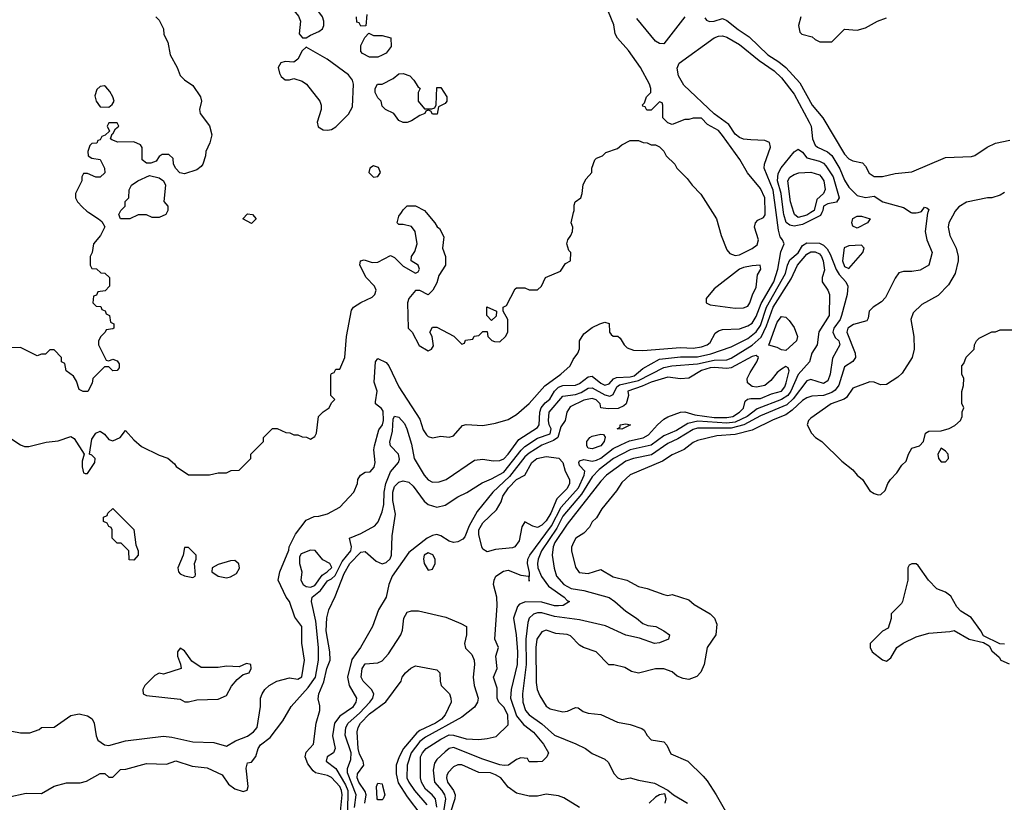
# Model space of a CAD drawing. Header units: inches. Extents: x 1793389 to 1900389, y 320802 to 470796.
# Tile 47 of 256: x 1843487 to 1848170, y 367194 to 370917. Entities that reach past the tile are written whole.
import ezdxf

# ---------------------------------------------------------------- set-up
doc = ezdxf.new("R2010")
doc.units = ezdxf.units.IN
doc.header["$MEASUREMENT"] = 0
doc.layers.add('B8346', color=7, linetype='Continuous')
doc.layers.add('B8347', color=7, linetype='Continuous')

msp = doc.modelspace()

# ---------------------------------------------------------------- linework, layer by layer
at = {"layer": 'B8346', "color": 2}
for points, elevation in [([(1843407.9, 368947.9), (1843490, 368894.8), (1843510, 368886.8), (1843530, 368886), (1843612.1, 368907.9), (1843670, 368914), (1843730, 368934.8), (1843745.2, 368925.2), (1843794, 368850), (1843783.9, 368816.1), (1843783.1, 368790), (1843790, 368762), (1843798, 368758), (1843810, 368758), (1843844.5, 368810), (1843845.2, 368830), (1843830, 368845.2), (1843818, 368850), (1843830, 368922), (1843849.4, 368950.6), (1843870, 368958.8), (1843890, 368946), (1843910, 368920.7), (1843930, 368913), (1843965.2, 368930), (1843990, 368962), (1844030, 368918), (1844066.4, 368886.4), (1844150, 368844.7), (1844190.9, 368830.9), (1844223.6, 368803.6), (1844231.6, 368791.6), (1844290, 368752), (1844390, 368752), (1844430, 368762), (1844470, 368762), (1844492.7, 368772.7), (1844530, 368774), (1844586, 368830), (1844586, 368850), (1844646, 368910), (1844646, 368930), (1844688.4, 368971.6), (1844711.6, 368971.6), (1844752.7, 368952.7), (1844771.6, 368951.6), (1844790, 368942), (1844810, 368942), (1844830, 368932), (1844851.6, 368931.6), (1844870, 368922), (1844890, 368934), (1844898, 368950), (1844908, 369030), (1844930, 369052), (1844958, 369070), (1844970, 369094), (1844986, 369110), (1844966, 369130), (1844967.3, 369227.3), (1844970, 369234), (1844982, 369238), (1844990, 369254), (1845010, 369254), (1845033.2, 369310), (1845041.2, 369410), (1845065.6, 369534.4), (1845074, 369550), (1845110, 369572.4), (1845163.1, 369596.9), (1845175.6, 369610), (1845182.4, 369630), (1845174, 369650), (1845134.3, 369690), (1845104, 369750), (1845108, 369770), (1845125.6, 369774.4), (1845162.6, 369762.6), (1845190, 369763.6), (1845250, 369795.5), (1845270, 369785.5), (1845310, 369744), (1845370, 369711.3), (1845382, 369718), (1845388.7, 369730), (1845382, 369750), (1845349.2, 369770), (1845349.6, 369790), (1845365.6, 369814.4), (1845377, 369850), (1845367, 369910), (1845350, 369932.7), (1845310, 369942.7), (1845290, 369942), (1845282, 369950), (1845290, 369982), (1845302, 370000)], 222), ([(1843816.3, 370000), (1843862, 369970), (1843876.9, 369956.9), (1843891.6, 369931.6), (1843871.3, 369890), (1843838, 369850), (1843831.1, 369808.9), (1843822, 369790), (1843822, 369750), (1843830, 369734), (1843851.6, 369731.6), (1843872.7, 369712.7), (1843891.6, 369711.6), (1843914, 369690), (1843914, 369650), (1843892.7, 369627.3), (1843858, 369622), (1843852.7, 369607.3), (1843838, 369602), (1843834, 369570), (1843850, 369554), (1843872.7, 369552.7), (1843878, 369538), (1843892.7, 369532.7), (1843898, 369518), (1843914, 369510), (1843918, 369478), (1843934, 369470), (1843934, 369450), (1843930, 369446), (1843898, 369442), (1843894, 369430), (1843872, 369410), (1843862, 369390), (1843862, 369370), (1843898, 369298), (1843910, 369294), (1843930, 369302), (1843950, 369294), (1843959.6, 369279.6), (1843959.6, 369260.4), (1843950, 369248), (1843930, 369246), (1843910, 369266), (1843890, 369266), (1843834, 369210), (1843831.6, 369188.4), (1843811.1, 369148.9), (1843788.9, 369148.9), (1843770, 369158), (1843757.2, 369197.2), (1843742, 369222), (1843707.3, 369247.3), (1843702, 369282), (1843686, 369290), (1843686, 369310), (1843650, 369346), (1843630, 369346), (1843610, 369326), (1843590, 369326), (1843570, 369318), (1843490, 369358), (1843430, 369355.3)], 222), ([(1843450, 367532.4), (1843490, 367524), (1843535.1, 367524.9), (1843578.9, 367541.1), (1843590, 367550.5), (1843650, 367550.8), (1843730, 367607.7), (1843770, 367614.4), (1843810, 367606), (1843831.5, 367591.5), (1843840.4, 367570), (1843850.4, 367510.4), (1843859.1, 367490), (1843890, 367467.7), (1843910, 367464.9), (1843990, 367486), (1844170, 367508.7), (1844210, 367504.2), (1844310, 367482), (1844410, 367479.3), (1844470, 367461), (1844512.9, 367487.1), (1844570, 367508.7), (1844599.5, 367530), (1844616.2, 367550), (1844632.7, 367650), (1844632.7, 367690), (1844639.3, 367710), (1844653.2, 367730), (1844674, 367750), (1844710, 367770.6), (1844770, 367785.5), (1844810, 367779.3), (1844829.4, 367790.6), (1844840.9, 367870), (1844829.3, 367950.7), (1844828.7, 368030), (1844795.5, 368075.5), (1844769.4, 368149.4), (1844754, 368170), (1844716, 368250), (1844724.5, 368290), (1844767.3, 368392.7), (1844768, 368410), (1844799, 368470), (1844850, 368536), (1844886.8, 368553.2), (1844910, 368554.8), (1844950, 368566), (1845010, 368598), (1845075.3, 368670), (1845094, 368710), (1845095.3, 368730), (1845108, 368750), (1845130, 368764.7), (1845153.6, 368766.4), (1845172, 368788), (1845178, 368810), (1845171.5, 368870), (1845174.3, 368890), (1845194.5, 368965.5), (1845212.4, 368990), (1845217.6, 369010), (1845214.9, 369054.9), (1845208.1, 369068.1), (1845179.5, 369090), (1845178.4, 369098.4), (1845186.3, 369150), (1845172, 369192), (1845179, 369290), (1845190, 369304.7), (1845230, 369286), (1845242.8, 369270), (1845290.6, 369170.6), (1845390, 369016), (1845406, 368966), (1845422, 368942), (1845430, 368934), (1845450, 368927.3), (1845490, 368936), (1845530, 368931.3), (1845550, 368938), (1845593.2, 368986.8), (1845610, 368990.7), (1845690, 368987.3), (1845750, 368997.3), (1845810, 369014.8), (1845850, 369038.8), (1845910, 369090.8), (1845984.4, 369175.6), (1846061.2, 369230), (1846105.2, 369270), (1846119.3, 369300.7), (1846142, 369330), (1846148.9, 369351.1), (1846149.2, 369390), (1846170, 369422), (1846210, 369452), (1846246, 369470), (1846270, 369478), (1846291.1, 369471.1), (1846292, 369430), (1846299.6, 369419.6), (1846310, 369412), (1846331, 369411), (1846342, 369402), (1846361, 369370), (1846376.3, 369356.3), (1846405.5, 369345.5), (1846450, 369343), (1846630, 369357), (1846690, 369354.6), (1846730, 369360.3), (1846757.2, 369370), (1846770, 369380.7), (1846794.8, 369425.2), (1846810, 369437.3), (1846830, 369444), (1846910, 369446.4), (1846950, 369460.3), (1846970, 369472.7), (1846990, 369504.9), (1847013.6, 369566.4), (1847072.8, 369670), (1847092.3, 369730), (1847107.3, 369812.7), (1847122, 369850), (1847115.3, 369870), (1847104.4, 369884.4), (1847096.4, 369916.4), (1847084.8, 370000)], 218), ([(1844187, 370000), (1844182, 369990), (1844150, 369975.3), (1844116.4, 369976.4), (1844090, 369988), (1844050, 369988), (1844010, 369969), (1843966, 369970), (1843958, 369990), (1843963, 370000)], 222), ([(1845420.3, 370000), (1845462, 369950), (1845471.6, 369931.6), (1845483.6, 369923.6), (1845503.6, 369883.6), (1845498, 369830), (1845511.3, 369790), (1845511.3, 369750), (1845479.8, 369700.2), (1845470, 369666), (1845452, 369630), (1845430, 369608), (1845390, 369628), (1845370, 369628), (1845338, 369590), (1845331.3, 369570), (1845334, 369450), (1845354, 369430), (1845387.1, 369367.1), (1845430, 369342), (1845446, 369350), (1845454.6, 369365.4), (1845448, 369410), (1845438, 369430), (1845450, 369454), (1845470, 369454), (1845551.6, 369411.6), (1845590, 369374), (1845602, 369378), (1845607.3, 369392.7), (1845642, 369398), (1845648, 369412), (1845670, 369414), (1845690, 369434), (1845710, 369434), (1845714, 369410), (1845731.6, 369391.6), (1845745.4, 369385.4), (1845770, 369384.7), (1845798, 369410), (1845808, 369430), (1845808, 369490), (1845786, 369530), (1845786, 369550), (1845802, 369558), (1845843.1, 369636.9), (1845850, 369642), (1845890, 369642), (1845910, 369632), (1845950, 369632), (1845968, 369650), (1845988, 369690), (1846059, 369721), (1846083.1, 369756.9), (1846106, 369770), (1846108, 369810), (1846099, 369819), (1846089, 369850), (1846094, 369870), (1846108.7, 369890), (1846115.3, 369910), (1846118, 369930), (1846109, 369950), (1846121.5, 370000)], 222), ([(1847805.3, 370000), (1847804, 369996), (1847793, 369910), (1847802, 369870), (1847826.8, 369810), (1847810.5, 369749.5), (1847770, 369725.2), (1847730, 369719), (1847690, 369719), (1847667.3, 369712.7), (1847650, 369688), (1847605.2, 369594.8), (1847585.5, 369574.5), (1847546, 369550), (1847527.3, 369530), (1847522.8, 369497.2), (1847515.9, 369484.1), (1847453, 369467), (1847425.3, 369450), (1847420.3, 369430), (1847460.3, 369330), (1847462, 369310), (1847448.6, 369291.4), (1847410, 369265.2), (1847382, 369178), (1847365.2, 369154.8), (1847350, 369144.2), (1847310, 369129.8), (1847254.6, 369125.4), (1847230, 369118.7), (1847210, 369106), (1847161.2, 369058.8), (1847130, 369037.7), (1847070, 369014), (1846970, 368964.4), (1846890, 368943.9), (1846802.2, 368937.8), (1846710, 368914.7), (1846690, 368905.1), (1846647.5, 368872.5), (1846590, 368847), (1846543.6, 368816.4), (1846390, 368752), (1846350, 368716), (1846324.7, 368675.3), (1846256, 368590), (1846230, 368548), (1846210, 368528), (1846197.3, 368502.7), (1846170, 368474), (1846132, 368450), (1846121, 368430), (1846111.6, 368408.4), (1846111.3, 368390), (1846130, 368312), (1846147.9, 368287.9), (1846190, 368282.8), (1846250, 368302), (1846310, 368266), (1846374, 368250), (1846430, 368221), (1846471.1, 368211.1), (1846550, 368182), (1846570, 368178), (1846590, 368182), (1846670, 368158), (1846694.4, 368134.4), (1846771.3, 368090), (1846791.3, 368070), (1846802, 368042), (1846797.3, 367990), (1846756, 367930), (1846742.8, 367850), (1846727.1, 367812.9), (1846707.1, 367792.9), (1846670, 367779), (1846642.7, 367782.7), (1846614, 367794), (1846590, 367815.3), (1846550, 367829.2), (1846511, 367829), (1846430, 367809), (1846396.5, 367816.5), (1846365.4, 367834.6), (1846312, 367848), (1846288.4, 367848.4), (1846228, 367910), (1846168, 367930), (1846150, 367942), (1846106.3, 367986.3), (1846090, 367992.7), (1846037.5, 367997.5), (1845990, 368012.7), (1845970, 368005.2), (1845947, 367970), (1845941.1, 367930), (1845943.4, 367763.4), (1845948.2, 367730), (1845960.9, 367700.9), (1845990, 367651.3), (1846010, 367638.8), (1846070, 367624), (1846092.7, 367627.3), (1846130, 367644.7), (1846143.6, 367643.6), (1846166.4, 367626.4), (1846190, 367618), (1846251, 367611), (1846330, 367576), (1846390, 367564.7), (1846445.4, 367545.4), (1846456.9, 367536.9), (1846471.1, 367511.1), (1846490, 367492), (1846550, 367482), (1846565.4, 367465.4), (1846584.4, 367424.4), (1846664.7, 367390), (1846738, 367318), (1846756.8, 367296.8), (1846798.8, 367230), (1846856, 367130)], 218), ([(1846782.1, 370000), (1846801, 369970), (1846822.8, 369890), (1846850, 369822), (1846864.5, 369804.5), (1846890, 369794.8), (1846910, 369799.1), (1846970, 369828.5), (1846993.7, 369846.3), (1847000.5, 369870), (1846982, 369930), (1846986, 369950), (1846997.2, 369962.8), (1847024.7, 369975.3), (1847031.7, 369988.3), (1847031.6, 370000)], 222), ([(1847302.2, 370000), (1847294.8, 369985.2), (1847210, 369942.5), (1847170, 369935.3), (1847150, 369939.2), (1847131.8, 369951.8), (1847120.7, 369990), (1847119.6, 370000)], 214), ([(1847249.9, 370000), (1847230, 369987.1), (1847190, 369976.3), (1847171.8, 369990), (1847168.6, 370000)], 210), ([(1847932.6, 370000), (1847906, 369950), (1847902.8, 369930), (1847910.7, 369890), (1847940.7, 369830), (1847950.8, 369790), (1847950.9, 369769.1), (1847936, 369710), (1847904, 369656), (1847854.4, 369605.6), (1847778, 369562), (1847736.9, 369523.1), (1847724.7, 369490), (1847738.8, 369410), (1847741, 369350), (1847731, 369310), (1847684.5, 369235.5), (1847663.5, 369216.5), (1847610, 369182), (1847580.2, 369180.2), (1847550, 369193.2), (1847530, 369194), (1847450, 369164), (1847419.9, 369120.1), (1847408.5, 369111.5), (1847346.8, 369090), (1847250, 369022), (1847238, 369010), (1847232, 368990), (1847252, 368950), (1847272, 368930), (1847302, 368910), (1847396.8, 368816.8), (1847450, 368776), (1847470.5, 368750.5), (1847496, 368730), (1847530, 368676), (1847550, 368662.8), (1847570, 368656), (1847582, 368658), (1847603.1, 368676.9), (1847615.3, 368710), (1847628.7, 368730), (1847658.6, 368761.4), (1847682, 368798), (1847703.1, 368816.9), (1847714, 368850), (1847730, 368878), (1847766, 368890), (1847786, 368910), (1847795.3, 368950), (1847810, 368958.8), (1847870, 368961.6), (1847907, 368973), (1847933.8, 368986.2), (1847962, 369010), (1847968.7, 369030), (1847968.9, 369051.1), (1847978, 369070), (1847968.4, 369091.6), (1847968.4, 369148.4), (1847976.4, 369176.4), (1847978, 369210), (1847968, 369230), (1847968, 369270), (1847978, 369282), (1847989.1, 369310.9), (1848026, 369350), (1848028, 369370), (1848038, 369390), (1848050, 369402), (1848110, 369432), (1848127.3, 369432.7), (1848150, 369442), (1848210, 369442)], 222), ([(1847727.4, 370000), (1847730, 369998.4), (1847750, 369997.6), (1847759.5, 370000)], 218), ([(1843430, 367218.8), (1843516.9, 367236.9), (1843590, 367236), (1843650, 367271), (1843710, 367286), (1843773.6, 367286.4), (1843804.7, 367295.3), (1843870, 367331.3), (1843891.1, 367331.1), (1843910, 367314), (1843930, 367314), (1843966, 367350), (1843991.6, 367351.6), (1844090, 367378.8), (1844184.7, 367375.3), (1844230, 367390.8), (1844306.4, 367366.4), (1844378.5, 367358.5), (1844450, 367324.7), (1844479.8, 367279.8), (1844510, 367258.8), (1844550, 367246), (1844568.9, 367251.1), (1844572.7, 367270), (1844563.7, 367356.3), (1844570, 367382), (1844590, 367384.7), (1844610, 367412), (1844621.2, 367450), (1844632.1, 367467.9), (1844678, 367502), (1844738.7, 367581.3), (1844777.2, 367650), (1844859.2, 367740.8), (1844892.9, 367790), (1844907.4, 367870), (1844908.4, 367930), (1844895, 368055), (1844875.1, 368150), (1844878.4, 368170), (1844918.1, 368201.8), (1844950, 368247.2), (1844970, 368257.6), (1844986.4, 368273.6), (1845020.4, 368339.6), (1845061.8, 368390), (1845064.2, 368410), (1845056, 368450), (1845110, 368472), (1845176, 368510), (1845191.2, 368528.8), (1845210, 368576), (1845218.9, 368610), (1845220.4, 368670), (1845228.7, 368711.3), (1845250, 368766.8), (1845289, 368810), (1845293.6, 368826.4), (1845289, 368850), (1845249.7, 368889.6), (1845247.2, 368907.2), (1845260.5, 368959.5), (1845263.7, 369016.3), (1845270, 369030.4), (1845290, 369025.5), (1845316.2, 368996.2), (1845328.7, 368970), (1845350, 368898), (1845362.8, 368830), (1845410, 368750.8), (1845430, 368727.3), (1845450, 368716.3), (1845481.5, 368718.5), (1845515.3, 368730), (1845650, 368821), (1845690, 368826), (1845738, 368818), (1845770, 368820.4), (1845790, 368828.5), (1845809.6, 368850), (1845860, 368920), (1845950, 368976.3), (1845958, 368990), (1845960.9, 369050), (1845967.3, 369070), (1845985.8, 369094.2), (1846008.2, 369111.8), (1846029.9, 369150.1), (1846050, 369169.1), (1846070, 369176.5), (1846130, 369178.3), (1846150, 369186), (1846190, 369218.7), (1846210, 369221.3), (1846250, 369187.6), (1846270, 369178), (1846290, 369184.9), (1846311.6, 369208.4), (1846325.6, 369214.4), (1846390, 369217.7), (1846410, 369223.5), (1846450, 369257.4), (1846530, 369302), (1846630, 369313.8), (1846710, 369313.8), (1846773.3, 369326.7), (1846870, 369360.3), (1846950, 369400.9), (1846990, 369432.9), (1847010, 369462.6), (1847038.7, 369550), (1847129.8, 369710), (1847138.9, 369750), (1847150, 369774.9), (1847190, 369807.4), (1847210, 369842.4), (1847230, 369855.8), (1847290, 369854), (1847310, 369844.2), (1847327.6, 369827.6), (1847342.2, 369802.2), (1847369.4, 369729.4), (1847384.4, 369704.5), (1847416.3, 369670), (1847425.5, 369650), (1847421.6, 369610), (1847395.8, 369510), (1847388.7, 369490), (1847358.9, 369450), (1847353.7, 369430), (1847365.1, 369405.1), (1847382.8, 369390), (1847386.8, 369370), (1847353.1, 369306.9), (1847341.3, 369230), (1847330, 369199.3), (1847310, 369185.6), (1847250, 369205.1), (1847230, 369198.4), (1847166.3, 369113.7), (1847134.8, 369085.2), (1847010, 369032.7), (1846930.7, 368989.3), (1846870, 368973.6), (1846710, 368974), (1846690, 368967.1), (1846617.4, 368922.6), (1846570, 368901), (1846492.5, 368847.5), (1846406, 368830), (1846370, 368816.4), (1846278, 368750), (1846250, 368722), (1846090, 368517.6), (1846031.6, 368430), (1846024.4, 368410), (1846019.5, 368370), (1846028.5, 368308.5), (1846039.3, 368270), (1846075.5, 368230), (1846110, 368211.7), (1846170, 368201.5), (1846290, 368168.5), (1846318, 368150), (1846370, 368102.8), (1846421, 368070), (1846450, 368044.7), (1846474.4, 368034.4), (1846512, 368030), (1846551, 368010), (1846578, 367990), (1846572, 367970), (1846530, 367953.2), (1846506, 367950), (1846435.3, 367975.3), (1846370, 367989.5), (1846272.9, 368032.9), (1846150, 368062.6), (1846030, 368078.7), (1845970, 368094.7), (1845950, 368095.4), (1845930, 368089.6), (1845910.4, 368070), (1845903.7, 368050), (1845894.7, 367970), (1845895.2, 367850), (1845878.7, 367710), (1845879.5, 367670), (1845892.7, 367630), (1845910.5, 367610), (1845970, 367566.7), (1846030, 367512.7), (1846132.1, 367472.1), (1846178, 367450), (1846210, 367426), (1846270, 367398.8), (1846285.2, 367385.2), (1846313.4, 367330), (1846331, 367310), (1846350, 367302.4), (1846390, 367311), (1846430, 367298.8), (1846505.8, 367285.8), (1846570, 367251), (1846596, 367230), (1846662.8, 367190)], 214), ([(1845012.3, 367150), (1845021, 367230), (1845017.5, 367250), (1845009.8, 367270), (1844970, 367312.4), (1844950, 367322.2), (1844893.8, 367333.8), (1844883.3, 367343.3), (1844856.6, 367376.6), (1844845.2, 367410), (1844850, 367432), (1844884, 367470), (1844897.2, 367570), (1844914, 367630), (1844913.6, 367653.6), (1844905.6, 367685.6), (1844909.3, 367709.3), (1844933.4, 367766.6), (1844946.9, 367830), (1844963.6, 367870), (1844962.4, 367910), (1844944, 368010), (1844947.8, 368072.2), (1844957.2, 368110), (1844987.7, 368172.3), (1845030, 368282.8), (1845057.4, 368330), (1845110, 368384), (1845130, 368386.8), (1845181.5, 368341.5), (1845210, 368328.8), (1845230, 368334.4), (1845248.4, 368351.6), (1845255.4, 368370), (1845258.8, 368461.2), (1845274.9, 368565.1), (1845262.2, 368630), (1845261.2, 368670), (1845270, 368696.4), (1845290, 368717), (1845310, 368723.7), (1845337.7, 368717.7), (1845358.5, 368698.5), (1845410, 368626.8), (1845430, 368610.7), (1845470, 368598.8), (1845510, 368606.8), (1845570, 368647.3), (1845612.9, 368667.1), (1845686, 368714), (1845730, 368732.2), (1845790, 368764.9), (1845871.1, 368868.9), (1845890, 368886.9), (1845950, 368926), (1846010, 368946.5), (1846014.8, 368970), (1846004.5, 368990), (1846001.4, 369010), (1846005.7, 369050), (1846070, 369126.4), (1846130, 369134.4), (1846156.6, 369143.4), (1846190, 369164), (1846210, 369165.5), (1846270, 369133.2), (1846293.7, 369126.3), (1846310, 369134), (1846326.8, 369170), (1846339.9, 369180.1), (1846430, 369200.9), (1846550, 369262.3), (1846588, 369270), (1846710, 369279.7), (1846790, 369297.4), (1846850, 369299.1), (1846870, 369306.7), (1846971.2, 369368.8), (1847013, 369407.1), (1847039.2, 369460.8), (1847069.8, 369550), (1847156.1, 369683.9), (1847186.3, 369750), (1847230, 369800.9), (1847250, 369812.2), (1847270, 369812.2), (1847290, 369802.6), (1847299.6, 369790), (1847307.9, 369770), (1847315.1, 369724.9), (1847304, 369690), (1847302.8, 369670), (1847330.3, 369630.3), (1847338, 369610), (1847336.5, 369510), (1847287.7, 369432.3), (1847279.5, 369370), (1847254, 369330), (1847243.8, 369290), (1847190, 369229.6), (1847154.5, 369150), (1847140.7, 369130), (1847110.1, 369109.9), (1846994.2, 369065.8), (1846946, 369030), (1846890, 369002.5), (1846850, 368997.1), (1846712.8, 369007.2), (1846663.8, 368996.2), (1846610, 368963.5), (1846550, 368937.4), (1846490, 368892.2), (1846390, 368870.9), (1846310.4, 368830), (1846243, 368777), (1846210, 368743.1), (1846159.4, 368660.6), (1846070, 368555.4), (1846041.6, 368498.4), (1845969.2, 368390), (1845952.9, 368350), (1845950.3, 368330), (1845951.6, 368310), (1845968, 368268), (1846002.4, 368222.4), (1846076.3, 368170), (1846090, 368154), (1846102, 368150), (1846072, 368130), (1846050, 368128.2), (1846030, 368128.3), (1845970, 368146.9), (1845891.7, 368148.3), (1845863.4, 368136.6), (1845854.9, 368125.1), (1845834.9, 368070), (1845848.8, 367990), (1845854.7, 367910), (1845853.6, 367850), (1845824.6, 367730), (1845820.9, 367690), (1845850, 367605.3), (1845883.4, 367563.4), (1845930, 367528), (1845977.3, 367470), (1846002, 367430), (1845994, 367410), (1845971.6, 367388.4), (1845950, 367386), (1845910, 367386), (1845902, 367402), (1845870, 367406), (1845850, 367398), (1845812, 367370), (1845790.5, 367369.5), (1845770, 367372), (1845690, 367399.7), (1845550, 367454.7), (1845530, 367449.6), (1845510, 367434.5), (1845470, 367398), (1845459.5, 367380.5), (1845453.4, 367346.6), (1845459.5, 367290), (1845494.6, 367250), (1845506.5, 367230), (1845511.3, 367210), (1845503.2, 367150)], 210), ([(1845471.1, 367171.1), (1845463.6, 367210), (1845449.3, 367229.3), (1845417.3, 367257.3), (1845398, 367290), (1845393.7, 367310), (1845393.7, 367410), (1845402, 367430), (1845420.5, 367450), (1845490, 367495.1), (1845530, 367515.1), (1845550, 367514), (1845610, 367495.6), (1845670, 367492.7), (1845710, 367497.2), (1845753.2, 367506.8), (1845810, 367562), (1845808.9, 367610), (1845790, 367646.4), (1845764.9, 367670), (1845757.4, 367690), (1845757, 367737), (1845741, 367790), (1845758, 367830), (1845751, 367890), (1845764.7, 367930), (1845746, 367970), (1845757.3, 368130), (1845755.5, 368170), (1845740.7, 368230), (1845742.8, 368250), (1845751.3, 368270), (1845787.1, 368292.9), (1845810, 368297.6), (1845870, 368274), (1845906, 368270), (1845910, 368246), (1845912, 368288), (1845902.3, 368330), (1845904, 368350), (1845913.8, 368370), (1846016, 368510), (1846062.7, 368597.3), (1846144.2, 368690), (1846171.3, 368750), (1846174, 368770), (1846150, 368796), (1846145.7, 368810), (1846150, 368818), (1846170, 368824.2), (1846210, 368816.9), (1846230, 368822), (1846250, 368831.1), (1846310, 368877.2), (1846345.2, 368894.8), (1846386.9, 368913.1), (1846452.6, 368927.4), (1846478.2, 368941.8), (1846519.6, 368990), (1846550, 369016.4), (1846570, 369028.5), (1846629.5, 369049.5), (1846650, 369052.3), (1846697.6, 369037.6), (1846790, 369024.3), (1846850, 369023.9), (1846879.3, 369030), (1846910.4, 369050), (1846930, 369069.6), (1846937.5, 369102.5), (1846948.1, 369111.9), (1846964.4, 369115.6), (1847010, 369114.7), (1847063.2, 369136.8), (1847110.1, 369149.9), (1847125.3, 369170), (1847132.4, 369190), (1847146.4, 369246.4), (1847141, 369261), (1847130, 369266.8), (1847110, 369254.9), (1847090, 369238.4), (1847059.3, 369200.7), (1847030, 369176.5), (1846991.2, 369168.8), (1846970, 369171.7), (1846949, 369189), (1846947.2, 369210), (1846960.6, 369239.4), (1846993.4, 369290), (1847001, 369310), (1846990, 369318.8), (1846970, 369314.4), (1846870, 369261.5), (1846850, 369256.9), (1846790, 369262.8), (1846770, 369260.7), (1846730, 369247.6), (1846668.6, 369211.4), (1846630, 369208), (1846570, 369216.9), (1846490, 369193.4), (1846447, 369173), (1846379, 369150), (1846382.7, 369130), (1846372, 369090), (1846360.7, 369079.3), (1846332.7, 369067.3), (1846285.8, 369065.8), (1846251.1, 369071.1), (1846246.8, 369090), (1846228.4, 369108.4), (1846210, 369114.9), (1846170, 369106.3), (1846104.6, 369075.4), (1846089.8, 369050.2), (1846081.1, 369010), (1846060, 368980), (1846046, 368930), (1846025.3, 368914.7), (1845970, 368892.6), (1845910, 368854.9), (1845890, 368836.9), (1845816.2, 368743.8), (1845736.9, 368670), (1845662.8, 368577.2), (1845624.7, 368510), (1845603.6, 368456.4), (1845594.9, 368445.1), (1845570, 368433.4), (1845550, 368430.6), (1845530, 368436.3), (1845490, 368462), (1845470, 368467.7), (1845450, 368463), (1845425.2, 368450), (1845337.3, 368382.8), (1845257.6, 368270), (1845242.7, 368230), (1845229, 368170), (1845194, 368110), (1845165.2, 368030), (1845107, 367930), (1845066.9, 367873.1), (1845045.1, 367790), (1845054, 367750), (1845089.4, 367690), (1845085.1, 367670), (1845070, 367644.4), (1845010, 367603.1), (1844983.5, 367570), (1844974.3, 367510), (1844987, 367450), (1844979, 367430), (1844949.5, 367410), (1844943.7, 367390), (1844990, 367355.1), (1845036.9, 367276.9), (1845047.6, 367250), (1845045.7, 367150)], 206), ([(1848170, 367946), (1848148.4, 367948.4), (1848070, 367986), (1848058, 368010), (1848012.9, 368072.9), (1847963.2, 368103.2), (1847943.2, 368123.2), (1847915.1, 368175.1), (1847890, 368194), (1847848.7, 368210), (1847809, 368250), (1847760.2, 368320.2), (1847750, 368328.7), (1847730, 368328.7), (1847718, 368322), (1847711.3, 368310), (1847710.8, 368250), (1847686, 368150), (1847681, 368139), (1847632, 368090), (1847631.1, 368068.9), (1847616.9, 368023.1), (1847590, 368008.7), (1847532, 367950), (1847532, 367930), (1847542, 367910), (1847590, 367871.3), (1847610, 367866), (1847630, 367882), (1847658, 367930), (1847689.1, 367950.9), (1847750, 367981), (1847810, 367998.8), (1847910, 368006), (1847931.3, 368011.3), (1848002, 367970), (1848070, 367954), (1848098, 367938), (1848110, 367914), (1848144.7, 367884.7), (1848154, 367870), (1848192.7, 367852.7)], 222), ([(1845078.8, 367170), (1845086.6, 367230), (1845045.6, 367334.4), (1845045.8, 367354.2), (1845062.3, 367397.8), (1845063.5, 367430), (1845034.2, 367514.2), (1845037.4, 367550), (1845049.7, 367570), (1845102.7, 367617.3), (1845151.3, 367670), (1845166, 367690), (1845171.6, 367710), (1845160.7, 367730), (1845120.5, 367770), (1845111.5, 367790), (1845115.6, 367830), (1845130, 367852.2), (1845190, 367857.4), (1845210, 367866.4), (1845240.1, 367899.9), (1845299.3, 367990), (1845307.2, 368012.8), (1845314, 368070), (1845330, 368099.1), (1845350, 368105.5), (1845384.1, 368104.1), (1845514, 368074), (1845585.4, 368045.4), (1845611.3, 368030), (1845611.1, 367991.1), (1845602.8, 367950), (1845607.7, 367927.7), (1845637.3, 367897.3), (1845648.2, 367870), (1845650.3, 367850), (1845644.2, 367790), (1845648.9, 367750), (1845666.7, 367690), (1845663.8, 367670), (1845650, 367646), (1845590, 367599.3), (1845416.4, 367503.6), (1845390, 367483.1), (1845347.9, 367430), (1845330.3, 367370), (1845328.8, 367311.2), (1845337.4, 367290), (1845364.9, 367250), (1845422.7, 367182.7)], 202), ([(1845128.3, 367190), (1845134, 367230), (1845130, 367245.2), (1845099.2, 367290), (1845091.1, 367310), (1845093, 367330), (1845122.9, 367370), (1845119.6, 367390), (1845102.5, 367422.5), (1845096.2, 367450), (1845091.1, 367528.9), (1845096.9, 367550), (1845108.3, 367570), (1845150, 367614.6), (1845228.6, 367671.4), (1845301.2, 367770), (1845306, 367790), (1845321.2, 367810), (1845347.5, 367832.5), (1845370, 367842.8), (1845470, 367824.7), (1845484.7, 367810), (1845486, 367770), (1845492, 367750), (1845530.5, 367710.5), (1845538, 367690), (1845538.4, 367670), (1845510, 367609.6), (1845493.7, 367590), (1845463.8, 367570), (1845390, 367536), (1845375.4, 367524.6), (1845312.7, 367450), (1845291.5, 367410), (1845277.7, 367370), (1845276.9, 367330), (1845286.5, 367286.5), (1845330, 367219.3), (1845395.1, 367135.1)], 198), ([(1846150, 367168.7), (1846074.8, 367214.8), (1846050, 367225.2), (1845990, 367233.2), (1845950, 367223.7), (1845910, 367223.6), (1845850, 367237.4), (1845810, 367266.3), (1845775.1, 367310), (1845750, 367325.3), (1845726.4, 367333.6), (1845670, 367336.2), (1845590, 367372), (1845570, 367372.3), (1845550, 367362), (1845524.4, 367335.6), (1845518.4, 367321.6), (1845516.4, 367310), (1845522, 367290), (1845550.2, 367250.2), (1845557.4, 367230), (1845556.9, 367210), (1845510.9, 367069.1)], 214), ([(1846556.3, 367190), (1846560.7, 367210), (1846554.6, 367234.6), (1846530, 367229.5), (1846510, 367218.4), (1846480.7, 367190)], 214)]:
    msp.add_lwpolyline(points, dxfattribs=dict(at, elevation=elevation))
for points, elevation in [([(1844590, 369948), (1844548, 369970), (1844570, 369994), (1844594, 369990), (1844612, 369970)], 222), ([(1847470, 369926), (1847450, 369935.3), (1847445.1, 369950), (1847450, 369970.5), (1847470, 369981.6), (1847490, 369981.6), (1847531, 369970), (1847518.8, 369950)], 214), ([(1847490, 369843.7), (1847430, 369842), (1847408.6, 369831.4), (1847400.3, 369770), (1847410, 369742.4), (1847430, 369734), (1847496.3, 369810), (1847503.7, 369830)], 218), ([(1847008.7, 369748.7), (1846970, 369746.6), (1846930, 369738.4), (1846910, 369729.5), (1846790, 369637.2), (1846751.3, 369590), (1846752, 369570), (1846770, 369561), (1846890, 369544.9), (1846930, 369545.5), (1846950, 369554.8), (1846959.5, 369570), (1846971.5, 369608.5), (1846990, 369644.7), (1846996.2, 369703.8), (1847012.3, 369730)], 222), ([(1845730, 369486), (1845708, 369510), (1845708.7, 369551.3), (1845754, 369530), (1845752.7, 369507.3)], 222), ([(1847130, 369344), (1847110, 369346.6), (1847090, 369358), (1847049.4, 369369.4), (1847090, 369478), (1847110, 369504.7), (1847130, 369502), (1847146.4, 369486.4), (1847170, 369452), (1847186, 369410), (1847181, 369390)], 206), ([(1846350, 368969.2), (1846328, 368970), (1846342, 368978), (1846342, 368990), (1846370, 368994.8), (1846392, 368990)], 202), ([(1846210, 368876), (1846190, 368879), (1846184.5, 368890), (1846183.7, 368910), (1846199, 368930), (1846210, 368936.3), (1846250, 368946), (1846263.6, 368943.6), (1846271.1, 368931.1), (1846267.3, 368910), (1846250, 368889.6)], 202), ([(1845950, 368500.7), (1845927, 368507), (1845890, 368528), (1845875.3, 368504.7), (1845862, 368438), (1845842, 368410), (1845830, 368404), (1845750, 368397), (1845710, 368386), (1845690, 368399), (1845685.1, 368410), (1845670, 368468.7), (1845669.7, 368490), (1845690, 368523), (1845754.6, 368585.4), (1845776.6, 368623.4), (1845785.1, 368650), (1845811.3, 368690), (1845850, 368730.3), (1845889.7, 368750.3), (1845922, 368810), (1845947, 368830), (1845990, 368839.3), (1846050.6, 368830.6), (1846070.8, 368810), (1846081, 368770), (1846102, 368730), (1846101.6, 368710), (1846090, 368687.3), (1846042, 368638), (1846013, 368570), (1845990, 368533.6), (1845970, 368511.8)], 202), ([(1847870, 368878), (1847854, 368850), (1847856.3, 368830), (1847870, 368814), (1847890, 368814), (1847903.7, 368830), (1847902.7, 368850), (1847890, 368865.2)], 222), ([(1844030, 368346), (1844007.3, 368347.3), (1844006, 368390), (1843970, 368426), (1843950, 368426), (1843926, 368450), (1843926, 368490), (1843922, 368502), (1843910, 368506), (1843902, 368522), (1843886, 368530), (1843886, 368550), (1843902, 368558), (1843906, 368570), (1843930, 368592), (1844030, 368492), (1844039.6, 368419.6), (1844050.8, 368390), (1844051, 368370)], 218), ([(1844290, 368406), (1844270, 368406), (1844264.7, 368370), (1844238.8, 368310), (1844242.8, 368290), (1844250, 368281), (1844270, 368270.8), (1844310, 368262.8), (1844322, 368270), (1844323.1, 368276.9), (1844318, 368330), (1844326, 368350), (1844326, 368370)], 222), ([(1844870, 368394), (1844824.7, 368375.3), (1844818, 368362), (1844817.3, 368330), (1844828, 368290), (1844824.4, 368250), (1844834.4, 368230), (1844850, 368220.8), (1844870, 368217.2), (1844890, 368225), (1844925.2, 368274.8), (1844949.6, 368290), (1844970.8, 368310.8), (1844961.2, 368330), (1844928.1, 368348.1), (1844892.5, 368392.5)], 218), ([(1845430, 368380.7), (1845410.5, 368369.5), (1845407.2, 368352.8), (1845410.5, 368330), (1845430, 368299.1), (1845450, 368302.8), (1845462.9, 368330), (1845462.9, 368350), (1845451.3, 368371.3)], 206), ([(1844510, 368344), (1844490, 368342.7), (1844430, 368325.2), (1844402, 368310), (1844401, 368290), (1844431, 368270), (1844470, 368261.6), (1844490, 368266), (1844517.6, 368282.4), (1844532.1, 368307.9), (1844529.2, 368329.2)], 222), ([(1844250, 367928), (1844238, 367910), (1844238, 367890), (1844251.6, 367851.6), (1844254, 367830), (1844170, 367804), (1844150, 367808), (1844130, 367798), (1844082, 367750), (1844072, 367730), (1844074, 367710), (1844090, 367702), (1844250, 367684.7), (1844271.6, 367671.6), (1844290, 367671.3), (1844330, 367682), (1844430, 367684.7), (1844470, 367702), (1844494, 367746), (1844521.2, 367778.8), (1844550, 367802), (1844578, 367810), (1844588, 367830), (1844586, 367850), (1844565.4, 367854.6), (1844530, 367838), (1844470, 367842), (1844430, 367835.3), (1844350, 367835.3), (1844305.2, 367865.2), (1844270, 367915.3)], 222), ([(1845190, 367206), (1845187.3, 367210), (1845183.7, 367270), (1845190, 367284.7), (1845210, 367282), (1845213, 367273), (1845222.8, 367230), (1845216, 367210), (1845210, 367206)], 194)]:
    msp.add_lwpolyline(points, close=True, dxfattribs=dict(at, elevation=elevation))
at = {"layer": 'B8347', "color": 2}
for points, elevation in [([(1844794, 371034), (1844778, 371030), (1844760.7, 371010), (1844768.4, 370988.4), (1844813, 370933), (1844822.8, 370910), (1844816, 370850), (1844831.1, 370831.1), (1844850, 370831), (1844870, 370844), (1844910, 370860.5), (1844927.2, 370872.8), (1844933.6, 370890), (1844933.6, 370910), (1844926.6, 370930), (1844910, 370955.1), (1844814, 371030)], 226), ([(1845170, 370842), (1845210, 370842), (1845252, 370830), (1845254, 370790), (1845230, 370758), (1845210, 370748.7), (1845190, 370738), (1845150, 370738), (1845116.4, 370756.4), (1845110, 370766), (1845110, 370794), (1845128, 370832), (1845147.3, 370852.7)], 222), ([(1844850, 370786), (1844830.4, 370769.6), (1844810, 370729.3), (1844790, 370714.5), (1844750, 370718.4), (1844728.7, 370711.3), (1844716.3, 370690), (1844722.8, 370662.8), (1844730, 370646), (1844750, 370630.8), (1844770, 370630.8), (1844790, 370637.3), (1844830, 370624.9), (1844850.6, 370610), (1844914, 370530), (1844920.7, 370510), (1844920.7, 370490), (1844902, 370430), (1844906.6, 370406.6), (1844930, 370393.4), (1844950, 370390.7), (1844970, 370394.8), (1844990, 370406.8), (1845050, 370466.8), (1845070, 370502), (1845074.5, 370610), (1845069.3, 370630), (1845050, 370655.1), (1844949.3, 370730)], 226), ([(1845412.7, 370492.7), (1845447.3, 370492.7), (1845462, 370498), (1845468, 370512), (1845470, 370594), (1845490, 370594), (1845518, 370550), (1845518, 370530), (1845510, 370518), (1845478, 370502), (1845472.7, 370467.3), (1845450, 370468), (1845442, 370482), (1845430, 370486), (1845418, 370482), (1845414, 370470), (1845390, 370462), (1845350, 370435.3), (1845330, 370428.7), (1845310, 370428), (1845290, 370438), (1845266, 370470), (1845226, 370490), (1845210, 370506), (1845206, 370530), (1845190, 370546), (1845178, 370570), (1845178, 370590), (1845188, 370610), (1845210, 370611), (1845262.4, 370637.6), (1845290, 370658.8), (1845310, 370661), (1845342, 370650), (1845362, 370630), (1845379.6, 370599.6), (1845392, 370590), (1845382, 370570), (1845382, 370530)], 222), ([(1843890, 370602), (1843870, 370599), (1843854.4, 370585.6), (1843844.9, 370555.1), (1843850.5, 370530), (1843870, 370502.8), (1843910, 370500.7), (1843926.8, 370513.2), (1843935.3, 370530), (1843929.5, 370550), (1843916.2, 370576.2), (1843897.2, 370597.2)], 222), ([(1845170, 370221.2), (1845151.3, 370210), (1845146.8, 370190), (1845170, 370167.3), (1845190, 370171), (1845202.7, 370190), (1845193.8, 370213.8)], 226)]:
    msp.add_lwpolyline(points, close=True, dxfattribs=dict(at, elevation=elevation))
for points, elevation in [([(1847031.6, 370000), (1847031.1, 370070), (1847010, 370113.2), (1846947.9, 370187.9), (1846911.8, 370251.8), (1846830, 370366.6), (1846810, 370389.3), (1846758.6, 370418.6), (1846730, 370448.7), (1846690, 370448.7), (1846670, 370442), (1846650, 370442), (1846590, 370418), (1846570, 370426), (1846546, 370450), (1846546, 370510), (1846542, 370522), (1846530, 370526), (1846490, 370486), (1846470, 370486), (1846462, 370502), (1846450, 370506), (1846448.4, 370511.6), (1846458, 370522), (1846468, 370550), (1846488, 370570), (1846488.7, 370590), (1846482, 370610), (1846439, 370690), (1846382, 370770), (1846329.4, 370829.4), (1846319, 370850), (1846312.5, 370892.5), (1846273.2, 370990)], 222), ([(1845138, 370942), (1845132.7, 370887.3), (1845110, 370886), (1845102, 370902), (1845090, 370906), (1845088, 370930)], 222), ([(1844134, 370930), (1844150, 370914), (1844170, 370874), (1844172.7, 370847.3), (1844191, 370810), (1844202.8, 370750), (1844236, 370690), (1844250, 370652), (1844270.7, 370630.7), (1844310, 370604.7), (1844346, 370550), (1844351.3, 370530), (1844342, 370490), (1844344.7, 370470), (1844390, 370412), (1844401, 370370), (1844391.6, 370331.6), (1844371.3, 370290), (1844370.9, 370269.1), (1844358, 370230), (1844350, 370218), (1844330, 370202), (1844270, 370184), (1844249.1, 370189.1), (1844228.9, 370208.9), (1844218, 370230), (1844216.4, 370256.4), (1844196.4, 370276.4), (1844163.6, 370276.4), (1844150, 370266), (1844135.3, 370244.7), (1844110, 370234), (1844090, 370234), (1844069, 370250), (1844069, 370309), (1844062, 370322), (1844030, 370335.3), (1843953.6, 370333.6), (1843924.7, 370344.7), (1843918, 370350), (1843926, 370374), (1843930, 370374), (1843942, 370398), (1843958, 370410), (1843950, 370426), (1843910, 370426), (1843902, 370410), (1843914, 370386), (1843892.7, 370367.3), (1843878, 370362), (1843870, 370346), (1843858, 370342), (1843854, 370330), (1843830, 370328), (1843821, 370319), (1843811.3, 370290), (1843812, 370270), (1843830, 370258), (1843870, 370252), (1843890.8, 370210), (1843892, 370188), (1843870, 370168), (1843848.4, 370168.4), (1843810, 370186), (1843790, 370186), (1843782, 370170), (1843782, 370150), (1843752, 370090), (1843752, 370070), (1843762, 370050), (1843785.4, 370025.4), (1843806.4, 370006.4), (1843816.3, 370000)], 222), ([(1846650.6, 370930), (1846550, 370802.9), (1846530, 370803), (1846510, 370814.7), (1846422.7, 370922.7)], 218), ([(1846745.8, 370925.8), (1846754, 370914), (1846768.3, 370908.3), (1846790, 370910.3), (1846830, 370922.4), (1846850, 370913.4), (1846904, 370870), (1846956.1, 370836.1), (1847045.5, 370750), (1847097.3, 370717.3), (1847130.3, 370690.3), (1847196.9, 370616.9), (1847256.4, 370510), (1847306.7, 370450), (1847410, 370278), (1847430, 370255.5), (1847450, 370244.9), (1847495.6, 370235.6), (1847510, 370221), (1847527.1, 370187.1), (1847550, 370170.5), (1847590, 370170.4), (1847650, 370185.3), (1847730, 370194), (1847890, 370262), (1848013.6, 370266.4), (1848030, 370271.3), (1848088, 370310), (1848128, 370330), (1848196, 370344)], 222), ([(1847202, 370930), (1847190.7, 370890), (1847198, 370858), (1847207.5, 370847.5), (1847255.3, 370835.3), (1847270, 370822), (1847291.6, 370811.6), (1847350, 370812), (1847410, 370872), (1847470, 370866.8), (1847510, 370878), (1847566, 370910), (1847610, 370926)], 226), ([(1847084.8, 370000), (1847070, 370106), (1847027.6, 370210), (1847029.5, 370230), (1847057.2, 370310), (1847052.9, 370332.9), (1847030, 370342), (1846964.7, 370344.7), (1846930, 370349.2), (1846910, 370357.2), (1846890, 370373.2), (1846858.8, 370418.8), (1846789.2, 370469.2), (1846645.7, 370605.7), (1846620.4, 370650), (1846613.3, 370686.7), (1846623.7, 370710), (1846789.3, 370830), (1846810, 370838.4), (1846830, 370839.5), (1846850, 370833.4), (1846910, 370799.5), (1847003.1, 370723.1), (1847074.4, 370674.4), (1847110, 370640.3), (1847170, 370563), (1847242, 370430), (1847250.5, 370410), (1847257.6, 370350), (1847270, 370320.7), (1847280.7, 370310), (1847329.1, 370289.1), (1847350, 370270.4), (1847387.2, 370207.2), (1847410, 370154), (1847430, 370120.7), (1847470, 370080.7), (1847509.2, 370070.8), (1847550, 370078), (1847592, 370050), (1847690, 370023.1), (1847727.4, 370000)], 218), ([(1846121.5, 370000), (1846124, 370010), (1846124.7, 370035.3), (1846129.3, 370050.7), (1846155.3, 370070), (1846162, 370090), (1846166.3, 370133.7), (1846180.2, 370159.8), (1846208.7, 370190), (1846208.7, 370210), (1846222, 370250), (1846230, 370258), (1846258, 370270), (1846274.6, 370285.4), (1846330, 370304.7), (1846350, 370322), (1846390, 370342), (1846430, 370342), (1846452.7, 370332.7), (1846471.6, 370331.6), (1846490, 370322), (1846510, 370322), (1846530, 370312), (1846551.1, 370291.1), (1846562, 370270), (1846602, 370230), (1846612, 370210), (1846662, 370162), (1846684.7, 370130), (1846727.1, 370087.1), (1846782.1, 370000)], 222), ([(1847119.6, 370000), (1847109, 370090), (1847091.6, 370150), (1847094.5, 370185.5), (1847108, 370212), (1847170, 370288), (1847190, 370300.7), (1847210, 370286.8), (1847230, 370259.3), (1847290, 370244.6), (1847310, 370233.7), (1847321.4, 370221.4), (1847355.8, 370170), (1847384.2, 370070), (1847371.1, 370048.9), (1847330, 370041.1), (1847310.5, 370030), (1847307.2, 370010), (1847302.2, 370000)], 214), ([(1847168.6, 370000), (1847152.8, 370050), (1847139.6, 370150), (1847150, 370167.3), (1847170, 370180.5), (1847191.9, 370188.1), (1847250, 370192), (1847290, 370179.3), (1847299.3, 370170), (1847311.6, 370150), (1847317, 370110), (1847310.4, 370090), (1847278.2, 370061.8), (1847265.3, 370010), (1847249.9, 370000)], 210), ([(1843963, 370000), (1843968, 370010), (1843988, 370030), (1843988.4, 370051.6), (1844006, 370070), (1844007.3, 370107.3), (1844018, 370130), (1844048, 370150), (1844104.7, 370175.3), (1844150, 370164.7), (1844170.8, 370150.8), (1844181, 370130), (1844172.7, 370052.7), (1844192, 370030), (1844192, 370010), (1844187, 370000)], 222), ([(1848170, 370095.3), (1848150, 370082), (1848110.9, 370069.1), (1848090, 370069), (1847990, 370049), (1847953.2, 370026.8), (1847935.2, 370004.8), (1847932.6, 370000)], 222), ([(1845302, 370000), (1845310, 370012), (1845330, 370032), (1845370, 370031.3), (1845412, 370010), (1845420.3, 370000)], 222), ([(1847759.5, 370000), (1847775.9, 370004.1), (1847790, 370024.7), (1847802, 370022), (1847810, 370014), (1847805.3, 370000)], 218)]:
    msp.add_lwpolyline(points, dxfattribs=dict(at, elevation=elevation))

doc.saveas('drawing.dxf')
